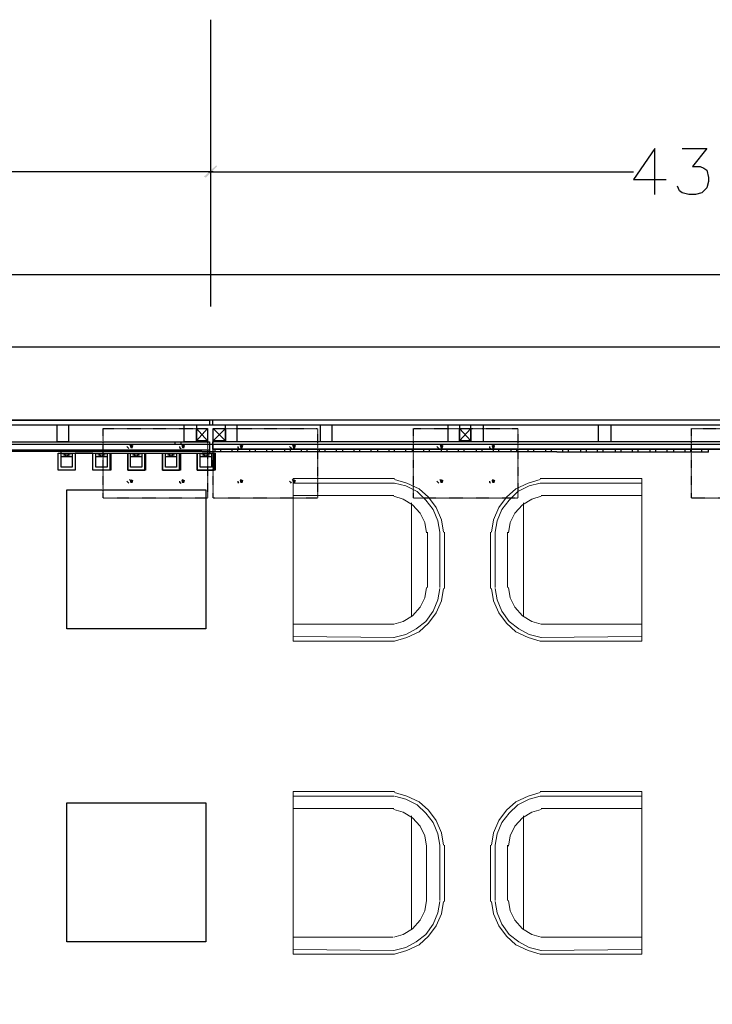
# Model space of a CAD drawing. Header units: millimetres. Extents: x 502444 to 745500, y -417645 to -375189.
# Tile 111 of 208: x 698399 to 701584, y -406471 to -401946. Entities that reach past the tile are written whole.
import ezdxf

# ---------------------------------------------------------------- set-up
doc = ezdxf.new("R2010")
doc.units = ezdxf.units.MM
doc.linetypes.add('PDF_IMPORT', pattern=[1, 0.8, -0.2])
doc.layers.add('PDF_Geometry', color=7, linetype='Continuous')
doc.layers.add('PDF_Solid Fills', color=7, linetype='Continuous')

msp = doc.modelspace()

# ---------------------------------------------------------------- hatches: boundary and pattern name
at = {"layer": 'PDF_Solid Fills', "lineweight": 25, "true_color": 0x989898, "transparency": 33554559}
msp.add_hatch(color=252, dxfattribs=at).paths.add_polyline_path([(699254.90848, -402671.96674), (699306.75644, -402620.11879), (699302.43577, -402615.79813), (699246.26716, -402667.64608)])
at = {"layer": 'PDF_Solid Fills', "lineweight": 25, "transparency": 33554559}
for points in [[(698913.57611, -403899.03502), (698904.93478, -403903.35568), (698909.25545, -403916.31767), (698917.89677, -403916.31767), (698922.21744, -403903.35568)], [(699151.21257, -403899.03502), (699142.57125, -403903.35568), (699146.89191, -403916.31767), (699155.53323, -403916.31767), (699159.8539, -403903.35568)], [(699419.09367, -403899.03502), (699410.45235, -403903.35568), (699414.77301, -403916.31767), (699423.41434, -403916.31767), (699427.735, -403903.35568)], [(699661.0508, -403899.03502), (699652.40947, -403903.35568), (699656.73014, -403916.31767), (699665.37146, -403916.31767), (699669.69212, -403903.35568)], [(700339.39488, -403899.03502), (700330.75355, -403903.35568), (700335.07422, -403916.31767), (700343.71554, -403916.31767), (700348.03621, -403903.35568)], [(700577.03134, -403899.03502), (700568.39001, -403903.35568), (700572.71068, -403916.31767), (700581.352, -403916.31767), (700585.67267, -403903.35568)], [(698913.57611, -404058.89955), (698904.93478, -404063.22021), (698909.25545, -404076.1822), (698917.89677, -404076.1822), (698922.21744, -404063.22021)], [(699151.21257, -404058.89955), (699142.57125, -404063.22021), (699146.89191, -404076.1822), (699155.53323, -404076.1822), (699159.8539, -404063.22021)], [(699419.09367, -404058.89955), (699410.45235, -404063.22021), (699414.77301, -404076.1822), (699423.41434, -404076.1822), (699427.735, -404063.22021)], [(699661.0508, -404058.89955), (699652.40947, -404063.22021), (699656.73014, -404076.1822), (699665.37146, -404076.1822), (699669.69212, -404063.22021)], [(700339.39488, -404058.89955), (700330.75355, -404063.22021), (700335.07422, -404076.1822), (700343.71554, -404076.1822), (700348.03621, -404063.22021)], [(700577.03134, -404058.89955), (700568.39001, -404063.22021), (700572.71068, -404076.1822), (700581.352, -404076.1822), (700585.67267, -404063.22021)]]:
    msp.add_hatch(color=256, dxfattribs=at).paths.add_polyline_path(points)

# ---------------------------------------------------------------- linework, layer by layer
at = {"layer": 'PDF_Geometry', "color": 252, "lineweight": 25, "true_color": 0x989898}
for points in [[(699276.5118, -401946.09537), (699276.5118, -402646.04277), (699276.5118, -403263.89757)], [(701320.18537, -402749.73868), (701320.18537, -402538.02619), (701220.81012, -402680.60807), (701372.03332, -402680.60807)], [(701445.48459, -402538.02619), (701557.82183, -402538.02619), (701493.01188, -402620.11879), (701527.57719, -402620.11879), (701544.85984, -402628.76011), (701557.82183, -402637.40144), (701566.46315, -402671.96674), (701566.46315, -402689.2494), (701557.82183, -402719.49404), (701536.21851, -402741.09735), (701505.97387, -402749.73868), (701475.72923, -402749.73868), (701445.48459, -402741.09735), (701432.5226, -402732.45602), (701423.88128, -402710.85271)], [(699289.47379, -402646.04277), (695132.99604, -402646.04277)], [(699267.87047, -402646.04277), (701220.81012, -402646.04277)]]:
    msp.add_lwpolyline(points, dxfattribs=at)
at = {"layer": 'PDF_Geometry', "color": 1, "lineweight": 25}
msp.add_lwpolyline([(685536.80366, -403899.03502), (685536.80366, -403116.99503), (705675.41361, -403116.99503), (705675.41361, -402589.87415)], dxfattribs=at)
at = {"layer": 'PDF_Geometry', "color": 5, "lineweight": 25}
msp.add_lwpolyline([(685696.66819, -403899.03502), (685696.66819, -403449.68607), (705675.41361, -403449.68607), (705675.41361, -408958.53132), (708959.11744, -408958.53132)], dxfattribs=at)
at = {"layer": 'PDF_Geometry', "linetype": 'PDF_IMPORT', "lineweight": 25, "ltscale": 4.17926}
for points in [[(703873.69716, -403786.69778), (683588.18468, -403786.69778), (683808.53848, -403786.69778)], [(683614.10865, -403808.3011), (703839.13186, -403808.3011)]]:
    msp.add_lwpolyline(points, dxfattribs=at)
at = {"layer": 'PDF_Geometry', "lineweight": 25}
for points in [[(690237.68493, -403808.3011), (690237.68493, -403786.69778), (699272.19113, -403786.69778)], [(699211.70185, -403825.58375), (699263.54981, -403881.75237)], [(699263.54981, -403825.58375), (699211.70185, -403881.75237)], [(703873.69716, -403786.69778), (703873.69716, -403920.63833), (699285.15312, -403920.63833), (701631.2731, -403920.63833), (701631.2731, -403937.92098)], [(703873.69716, -403924.95899), (703873.69716, -403786.69778), (699285.15312, -403786.69778)], [(703839.13186, -403808.3011), (703839.13186, -403886.07303), (699285.15312, -403886.07303)], [(699289.47379, -403825.58375), (699345.6424, -403881.75237)], [(699345.6424, -403825.58375), (699289.47379, -403881.75237)], [(700421.48748, -403825.58375), (700473.33543, -403881.75237)], [(700473.33543, -403825.58375), (700421.48748, -403881.75237)], [(690293.85355, -403924.95899), (690293.85355, -403903.35568), (690246.32626, -403903.35568), (690246.32626, -403886.07303), (699263.54981, -403886.07303)], [(698891.9728, -403907.67634), (698896.29346, -403911.99701), (698900.61412, -403916.31767)], [(698913.57611, -403907.67634), (698909.25545, -403903.35568), (698904.93478, -403899.03502)], [(699112.32661, -403886.07303), (699112.32661, -403899.03502)], [(699133.92992, -403907.67634), (699133.92992, -403911.99701), (699142.57125, -403916.31767)], [(699142.57125, -403899.03502), (699142.57125, -403886.07303), (699272.19113, -403886.07303)], [(699151.21257, -403907.67634), (699151.21257, -403903.35568), (699146.89191, -403899.03502)], [(699401.81102, -403907.67634), (699401.81102, -403911.99701), (699406.13169, -403916.31767)], [(699419.09367, -403907.67634), (699419.09367, -403903.35568), (699414.77301, -403899.03502)], [(699639.44748, -403907.67634), (699643.76815, -403911.99701), (699648.08881, -403916.31767)], [(699661.0508, -403907.67634), (699656.73014, -403903.35568), (699652.40947, -403899.03502)], [(700317.79156, -403907.67634), (700322.11223, -403911.99701), (700326.43289, -403916.31767)], [(700339.39488, -403907.67634), (700335.07422, -403903.35568), (700330.75355, -403899.03502)], [(700559.74869, -403907.67634), (700559.74869, -403911.99701), (700564.06935, -403916.31767)], [(700577.03134, -403907.67634), (700577.03134, -403903.35568), (700572.71068, -403899.03502)], [(699272.19113, -403924.95899), (695547.77968, -403924.95899)], [(698814.20086, -403937.92098), (698814.20086, -404015.69292), (698736.42893, -404015.69292), (698736.42893, -403937.92098), (698654.33633, -403937.92098), (698654.33633, -404015.69292), (698576.5644, -404015.69292), (698576.5644, -403937.92098), (699298.11511, -403937.92098)], [(698589.52639, -403937.92098), (698641.37435, -403955.20364), (698589.52639, -403955.20364), (698641.37435, -403937.92098), (698641.37435, -404002.73093), (698589.52639, -404002.73093), (698589.52639, -403937.92098), (698589.52639, -403924.95899)], [(698818.52153, -403937.92098), (698896.29346, -403937.92098), (698896.29346, -404015.69292), (698974.06539, -404015.69292), (698974.06539, -403937.92098)], [(698978.38605, -403937.92098), (699056.15799, -403937.92098), (699056.15799, -404015.69292), (699133.92992, -404015.69292), (699133.92992, -403937.92098)], [(699138.25058, -403937.92098), (699216.02252, -403937.92098), (699216.02252, -404015.69292), (699293.79445, -404015.69292), (699293.79445, -403937.92098)], [(698891.9728, -404067.54087), (698896.29346, -404071.86153), (698900.61412, -404076.1822)], [(698913.57611, -404067.54087), (698909.25545, -404063.22021), (698904.93478, -404058.89955)], [(699133.92992, -404067.54087), (699133.92992, -404071.86153), (699142.57125, -404076.1822)], [(699151.21257, -404067.54087), (699151.21257, -404063.22021), (699146.89191, -404058.89955)], [(699401.81102, -404067.54087), (699401.81102, -404071.86153), (699406.13169, -404076.1822)], [(699419.09367, -404067.54087), (699419.09367, -404063.22021), (699414.77301, -404058.89955)], [(699639.44748, -404067.54087), (699643.76815, -404071.86153), (699648.08881, -404076.1822)], [(699661.0508, -404067.54087), (699656.73014, -404063.22021), (699652.40947, -404058.89955)], [(700317.79156, -404067.54087), (700322.11223, -404071.86153), (700326.43289, -404076.1822)], [(700339.39488, -404067.54087), (700335.07422, -404063.22021), (700330.75355, -404058.89955)], [(700559.74869, -404067.54087), (700559.74869, -404071.86153), (700564.06935, -404076.1822)], [(700577.03134, -404067.54087), (700577.03134, -404063.22021), (700572.71068, -404058.89955)]]:
    msp.add_lwpolyline(points, dxfattribs=at)
for points in [[(698624.09169, -403808.3011), (698624.09169, -403886.07303), (698572.24374, -403886.07303), (698572.24374, -403808.3011)], [(699211.70185, -403808.3011), (699211.70185, -403886.07303), (699155.53323, -403886.07303), (699155.53323, -403808.3011)], [(699263.54981, -403825.58375), (699263.54981, -403881.75237), (699211.70185, -403881.75237), (699211.70185, -403825.58375)], [(699345.6424, -403825.58375), (699345.6424, -403881.75237), (699289.47379, -403881.75237), (699289.47379, -403825.58375)], [(699397.49036, -403808.3011), (699397.49036, -403886.07303), (699345.6424, -403886.07303), (699345.6424, -403808.3011)], [(699833.87732, -403808.3011), (699833.87732, -403886.07303), (699782.02936, -403886.07303), (699782.02936, -403808.3011)], [(700421.48748, -403808.3011), (700421.48748, -403886.07303), (700369.63952, -403886.07303), (700369.63952, -403808.3011)], [(700473.33543, -403825.58375), (700473.33543, -403881.75237), (700421.48748, -403881.75237), (700421.48748, -403825.58375)], [(700529.50405, -403808.3011), (700529.50405, -403886.07303), (700473.33543, -403886.07303), (700473.33543, -403808.3011)], [(701117.11421, -403808.3011), (701117.11421, -403886.07303), (701060.94559, -403886.07303), (701060.94559, -403808.3011)], [(698654.33633, -403937.92098), (698654.33633, -404015.69292), (698576.5644, -404015.69292), (698576.5644, -403937.92098)], [(698818.52153, -403937.92098), (698818.52153, -404015.69292), (698736.42893, -404015.69292), (698736.42893, -403937.92098)], [(698749.39092, -403955.20364), (698801.23887, -403937.92098), (698801.23887, -404002.73093), (698749.39092, -404002.73093), (698749.39092, -403937.92098), (698801.23887, -403955.20364)], [(698978.38605, -403937.92098), (698978.38605, -404015.69292), (698896.29346, -404015.69292), (698896.29346, -403937.92098)], [(698909.25545, -403955.20364), (698961.1034, -403937.92098), (698961.1034, -404002.73093), (698909.25545, -404002.73093), (698909.25545, -403937.92098), (698961.1034, -403955.20364)], [(699138.25058, -403937.92098), (699138.25058, -404015.69292), (699056.15799, -404015.69292), (699056.15799, -403937.92098)], [(699069.11998, -403955.20364), (699120.96793, -403937.92098), (699120.96793, -404002.73093), (699069.11998, -404002.73093), (699069.11998, -403937.92098), (699120.96793, -403955.20364)], [(699216.02252, -403937.92098), (699298.11511, -403937.92098), (699298.11511, -404015.69292), (699216.02252, -404015.69292)], [(699228.9845, -403955.20364), (699280.83246, -403937.92098), (699280.83246, -404002.73093), (699228.9845, -404002.73093), (699228.9845, -403937.92098), (699280.83246, -403955.20364)]]:
    msp.add_lwpolyline(points, close=True, dxfattribs=at)
at = {"layer": 'PDF_Geometry', "linetype": 'PDF_IMPORT', "lineweight": 25, "ltscale": 0.005996}
for points in [[(699263.54981, -403825.58375), (699263.54981, -404145.3128), (698783.95622, -404145.3128), (698783.95622, -403825.58375), (699263.54981, -403825.58375)], [(699769.06737, -403825.58375), (699769.06737, -404145.3128), (699289.47379, -404145.3128), (699289.47379, -403825.58375), (699769.06737, -403825.58375)], [(700689.36858, -403825.58375), (700689.36858, -404145.3128), (700209.77499, -404145.3128), (700209.77499, -403825.58375), (700689.36858, -403825.58375)], [(701968.28481, -403825.58375), (701968.28481, -404145.3128), (701488.69122, -404145.3128), (701488.69122, -403825.58375), (701968.28481, -403825.58375)]]:
    msp.add_lwpolyline(points, dxfattribs=at)
at = {"layer": 'PDF_Geometry', "color": 251, "lineweight": 25, "true_color": 0x636466}
for points in [[(699272.19113, -403786.69778), (699272.19113, -403808.3011)], [(699285.15312, -403786.69778), (699285.15312, -403808.3011)], [(699272.19113, -403886.07303), (699272.19113, -403937.92098)], [(699285.15312, -403886.07303), (699285.15312, -403920.63833)], [(699298.11511, -403933.60032), (699298.11511, -403920.63833)], [(699324.03909, -403933.60032), (699324.03909, -403920.63833)], [(699375.88704, -403933.60032), (699375.88704, -403920.63833)], [(699401.81102, -403933.60032), (699401.81102, -403920.63833)], [(699457.97964, -403933.60032), (699457.97964, -403920.63833)], [(699483.90362, -403933.60032), (699483.90362, -403920.63833)], [(699535.75157, -403933.60032), (699535.75157, -403920.63833)], [(699561.67555, -403933.60032), (699561.67555, -403920.63833)], [(699617.84417, -403933.60032), (699617.84417, -403920.63833)], [(699643.76815, -403933.60032), (699643.76815, -403920.63833)], [(699695.6161, -403933.60032), (699695.6161, -403920.63833)], [(699721.54008, -403933.60032), (699721.54008, -403920.63833)], [(699777.7087, -403933.60032), (699777.7087, -403920.63833)], [(699803.63268, -403933.60032), (699803.63268, -403920.63833)], [(699855.48063, -403933.60032), (699855.48063, -403920.63833)], [(699885.72527, -403933.60032), (699885.72527, -403920.63833)], [(699937.57323, -403933.60032), (699937.57323, -403920.63833)], [(699963.4972, -403933.60032), (699963.4972, -403920.63833)], [(700015.34516, -403933.60032), (700015.34516, -403920.63833)], [(700045.5898, -403933.60032), (700045.5898, -403920.63833)], [(700097.43775, -403933.60032), (700097.43775, -403920.63833)], [(700123.36173, -403933.60032), (700123.36173, -403920.63833)], [(700175.20969, -403933.60032), (700175.20969, -403920.63833)], [(700205.45433, -403933.60032), (700205.45433, -403920.63833)], [(700257.30228, -403933.60032), (700257.30228, -403920.63833)], [(700283.22626, -403933.60032), (700283.22626, -403920.63833)], [(700339.39488, -403933.60032), (700339.39488, -403920.63833)], [(700365.31886, -403933.60032), (700365.31886, -403920.63833)], [(700417.16681, -403933.60032), (700417.16681, -403920.63833)], [(700443.09079, -403933.60032), (700443.09079, -403920.63833)], [(700499.25941, -403933.60032), (700499.25941, -403920.63833)], [(700525.18339, -403933.60032), (700525.18339, -403920.63833)], [(700577.03134, -403933.60032), (700577.03134, -403920.63833)], [(700602.95532, -403933.60032), (700602.95532, -403920.63833)], [(700659.12394, -403933.60032), (700659.12394, -403920.63833)], [(700685.04791, -403933.60032), (700685.04791, -403920.63833)], [(700736.89587, -403933.60032), (700736.89587, -403920.63833)], [(700762.81985, -403933.60032), (700762.81985, -403920.63833)], [(700818.98847, -403933.60032), (700818.98847, -403920.63833)], [(700844.91244, -403933.60032), (700844.91244, -403920.63833)], [(700896.7604, -403933.60032), (700896.7604, -403920.63833)], [(700922.68438, -403933.60032), (700922.68438, -403920.63833)], [(700978.85299, -403933.60032), (700978.85299, -403920.63833)], [(701004.77697, -403933.60032), (701004.77697, -403920.63833)], [(701056.62493, -403933.60032), (701056.62493, -403920.63833)], [(701082.5489, -403933.60032), (701082.5489, -403920.63833)], [(701138.71752, -403933.60032), (701138.71752, -403920.63833)], [(701164.6415, -403933.60032), (701164.6415, -403920.63833)], [(701216.48946, -403933.60032), (701216.48946, -403920.63833)], [(701242.41343, -403933.60032), (701242.41343, -403920.63833)], [(701298.58205, -403933.60032), (701298.58205, -403920.63833)], [(701324.50603, -403933.60032), (701324.50603, -403920.63833)], [(701376.35398, -403933.60032), (701376.35398, -403920.63833)], [(701406.59862, -403933.60032), (701406.59862, -403920.63833)], [(701458.44658, -403933.60032), (701458.44658, -403920.63833)], [(701484.37056, -403933.60032), (701484.37056, -403920.63833)], [(701536.21851, -403933.60032), (701536.21851, -403920.63833)], [(701566.46315, -403933.60032), (701566.46315, -403920.63833)]]:
    msp.add_lwpolyline(points, dxfattribs=at)
at = {"layer": 'PDF_Geometry', "linetype": 'PDF_IMPORT', "lineweight": 25, "ltscale": 4.175262}
msp.add_lwpolyline([(703852.09385, -403899.03502), (683614.10865, -403899.03502)], dxfattribs=at)
at = {"layer": 'PDF_Geometry', "linetype": 'PDF_IMPORT', "lineweight": 25, "ltscale": 3.291842}
msp.add_lwpolyline([(701566.46315, -403933.60032), (687757.62441, -403920.63833)], dxfattribs=at)
at = {"layer": 'PDF_Geometry', "color": 9, "lineweight": 20, "true_color": 0xc7c8ca}
for points in [[(700123.36173, -404054.57888), (699656.73014, -404054.57888), (699656.73014, -404802.05357), (700123.36173, -404802.05357), (700179.53035, -404784.77092), (700235.69897, -404758.84694), (700278.9056, -404719.96098), (700313.4709, -404672.43368), (700339.39488, -404616.26506), (700348.03621, -404560.09645)], [(700793.06449, -404054.57888), (701259.69608, -404054.57888), (701259.69608, -404802.05357), (700793.06449, -404802.05357), (700736.89587, -404784.77092), (700680.72725, -404758.84694), (700637.52062, -404719.96098), (700602.95532, -404672.43368), (700577.03134, -404616.26506), (700568.39001, -404560.09645)], [(700123.36173, -404076.1822), (699656.73014, -404076.1822), (700123.36173, -404076.1822), (700175.20969, -404089.14419), (700227.05764, -404115.06816), (700265.94361, -404153.95413), (700300.50891, -404197.16076), (700322.11223, -404249.00871), (700330.75355, -404300.85667)], [(700348.03621, -404300.85667), (700339.39488, -404244.68805), (700313.4709, -404188.51943), (700278.9056, -404140.99214), (700235.69897, -404102.10618), (700179.53035, -404076.1822), (700123.36173, -404058.89955)], [(700793.06449, -404058.89955), (700736.89587, -404076.1822), (700680.72725, -404102.10618), (700637.52062, -404140.99214), (700602.95532, -404188.51943), (700577.03134, -404244.68805), (700568.39001, -404300.85667)], [(700793.06449, -404076.1822), (701259.69608, -404076.1822), (700793.06449, -404076.1822), (700741.21653, -404089.14419), (700689.36858, -404115.06816), (700650.48261, -404153.95413), (700615.91731, -404197.16076), (700594.31399, -404249.00871), (700585.67267, -404300.85667)], [(700119.04107, -404132.35082), (699656.73014, -404132.35082)], [(700270.26427, -404305.17733), (700261.62295, -404257.65004), (700240.01963, -404214.44341), (700205.45433, -404175.55745), (700162.2477, -404149.63347), (700119.04107, -404136.67148)], [(700797.38515, -404136.67148), (700754.17852, -404149.63347), (700710.97189, -404175.55745), (700676.40659, -404214.44341), (700654.80327, -404257.65004), (700646.16195, -404305.17733)], [(700797.38515, -404132.35082), (701259.69608, -404132.35082)], [(700201.13367, -404166.91612), (700201.13367, -404689.71633)], [(700715.29255, -404166.91612), (700715.29255, -404689.71633)], [(700274.58494, -404555.77578), (700274.58494, -404300.85667)], [(700641.84128, -404555.77578), (700641.84128, -404300.85667)], [(699656.73014, -404724.28164), (700119.04107, -404724.28164), (700162.2477, -404711.31965), (700205.45433, -404685.39567), (700240.01963, -404646.5097), (700261.62295, -404603.30308), (700270.26427, -404555.77578)], [(700119.04107, -404784.77092), (700175.20969, -404771.80893), (700222.73698, -404745.88495), (700265.94361, -404711.31965), (700300.50891, -404663.79236), (700322.11223, -404611.9444), (700330.75355, -404560.09645)], [(700585.67267, -404560.09645), (700594.31399, -404611.9444), (700615.91731, -404663.79236), (700650.48261, -404711.31965), (700693.68924, -404745.88495), (700741.21653, -404771.80893), (700797.38515, -404784.77092)], [(701259.69608, -404724.28164), (700797.38515, -404724.28164), (700754.17852, -404711.31965), (700710.97189, -404685.39567), (700676.40659, -404646.5097), (700654.80327, -404603.30308), (700646.16195, -404555.77578)], [(700123.36173, -404784.77092), (699656.73014, -404780.45026)], [(700793.06449, -404784.77092), (701259.69608, -404780.45026)], [(700123.36173, -405493.35964), (699656.73014, -405493.35964), (699656.73014, -406240.83433), (700123.36173, -406240.83433), (700179.53035, -406223.55168), (700235.69897, -406197.6277), (700278.9056, -406158.74173), (700313.4709, -406111.21444), (700339.39488, -406055.04582), (700348.03621, -405998.8772)], [(700348.03621, -405739.63743), (700339.39488, -405683.46881), (700313.4709, -405627.30019), (700278.9056, -405579.7729), (700235.69897, -405540.88693), (700179.53035, -405514.96296), (700123.36173, -405497.6803)], [(700793.06449, -405493.35964), (701259.69608, -405493.35964), (701259.69608, -406240.83433), (700793.06449, -406240.83433), (700736.89587, -406223.55168), (700680.72725, -406197.6277), (700637.52062, -406158.74173), (700602.95532, -406111.21444), (700577.03134, -406055.04582), (700568.39001, -405998.8772)], [(700793.06449, -405497.6803), (700736.89587, -405514.96296), (700680.72725, -405540.88693), (700637.52062, -405579.7729), (700602.95532, -405627.30019), (700577.03134, -405683.46881), (700568.39001, -405739.63743)], [(700330.75355, -405739.63743), (700322.11223, -405687.78947), (700300.50891, -405635.94152), (700265.94361, -405592.73489), (700227.05764, -405553.84892), (700175.20969, -405527.92494), (700123.36173, -405514.96296)], [(700793.06449, -405514.96296), (701259.69608, -405514.96296), (700793.06449, -405514.96296), (700741.21653, -405527.92494), (700689.36858, -405553.84892), (700650.48261, -405592.73489), (700615.91731, -405635.94152), (700594.31399, -405687.78947), (700585.67267, -405739.63743)], [(700119.04107, -405571.13157), (699656.73014, -405571.13157)], [(700270.26427, -405743.95809), (700261.62295, -405696.4308), (700240.01963, -405653.22417), (700205.45433, -405614.3382), (700162.2477, -405588.41422), (700119.04107, -405575.45224)], [(700797.38515, -405575.45224), (700754.17852, -405588.41422), (700710.97189, -405614.3382), (700676.40659, -405653.22417), (700654.80327, -405696.4308), (700646.16195, -405743.95809)], [(700797.38515, -405571.13157), (701259.69608, -405571.13157)], [(700201.13367, -405605.69688), (700201.13367, -406128.49709)], [(700715.29255, -405605.69688), (700715.29255, -406128.49709)], [(700119.04107, -406163.0624), (700162.2477, -406150.10041), (700205.45433, -406124.17643), (700240.01963, -406085.29046), (700261.62295, -406042.08383), (700270.26427, -405994.55654), (700270.26427, -405739.63743)], [(700641.84128, -405994.55654), (700641.84128, -405739.63743)], [(700330.75355, -405998.8772), (700322.11223, -406050.72516), (700300.50891, -406102.57311), (700265.94361, -406150.10041), (700222.73698, -406184.66571), (700175.20969, -406210.58969), (700119.04107, -406223.55168), (699656.73014, -406219.23101)], [(700585.67267, -405998.8772), (700594.31399, -406050.72516), (700615.91731, -406102.57311), (700650.48261, -406150.10041), (700693.68924, -406184.66571), (700741.21653, -406210.58969), (700797.38515, -406223.55168)], [(701259.69608, -406163.0624), (700797.38515, -406163.0624), (700754.17852, -406150.10041), (700710.97189, -406124.17643), (700676.40659, -406085.29046), (700654.80327, -406042.08383), (700646.16195, -405994.55654)], [(699656.73014, -406163.0624), (700114.72041, -406163.0624)], [(700793.06449, -406223.55168), (701259.69608, -406219.23101)]]:
    msp.add_lwpolyline(points, dxfattribs=at)
at = {"layer": 'PDF_Geometry', "color": 253, "lineweight": 25, "true_color": 0xb5af97}
for points in [[(699254.90848, -404106.42684), (699254.90848, -404745.88495), (698615.45037, -404745.88495), (698615.45037, -404106.42684)], [(699254.90848, -405545.2076), (699254.90848, -406184.66571), (698615.45037, -406184.66571), (698615.45037, -405545.2076)]]:
    msp.add_lwpolyline(points, close=True, dxfattribs=at)
at = {"layer": 'PDF_Geometry', "color": 9, "lineweight": 20, "true_color": 0xc7c8ca}
for points in [[(700330.75355, -404300.85667), (700330.75355, -404555.77578)], [(700352.35687, -404560.09645), (700352.35687, -404300.85667)], [(700564.06935, -404560.09645), (700564.06935, -404300.85667)], [(700585.67267, -404300.85667), (700585.67267, -404555.77578)], [(699656.73014, -405514.96296), (700119.04107, -405514.96296)], [(700330.75355, -405739.63743), (700330.75355, -405994.55654)], [(700352.35687, -405998.8772), (700352.35687, -405739.63743)], [(700564.06935, -405998.8772), (700564.06935, -405739.63743)], [(700585.67267, -405739.63743), (700585.67267, -405994.55654)]]:
    msp.add_lwpolyline(points, close=True, dxfattribs=at)

doc.saveas('drawing.dxf')
